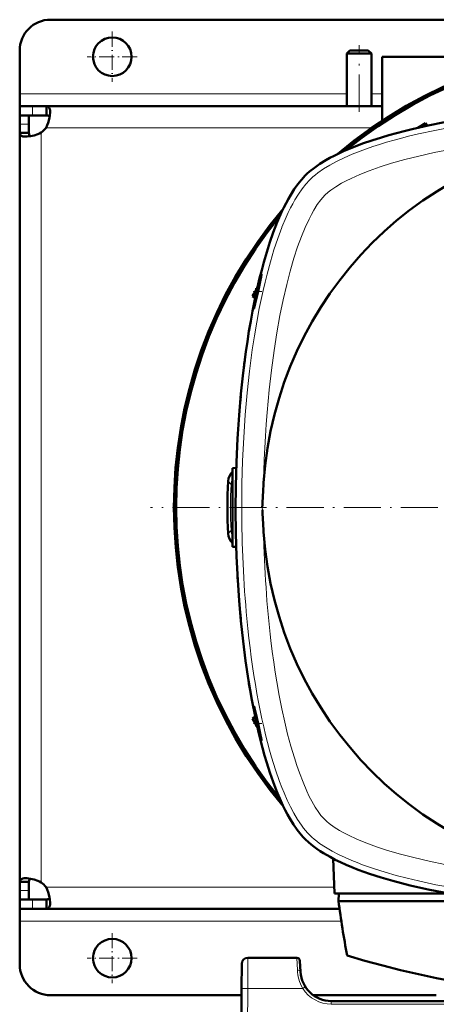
# Model space of a CAD drawing. Extents: x -1768 to 2122, y -1729 to 686.
# Tile 19 of 71: x -303 to -168, y -1405 to -1086. Entities that reach past the tile are written whole.
import ezdxf

# ---------------------------------------------------------------- set-up
doc = ezdxf.new("R2010")
doc.units = 0
doc.linetypes.add('DASHDOT', pattern=[18.5, 12, -3, 0.5, -3])

msp = doc.modelspace()

# ---------------------------------------------------------------- linework, layer by layer
at = {"color": 7, "lineweight": 50}
for p, q in [((-152.43, -1085.64), (-293.43, -1085.64)), ((-303.43, -1109.64), (-303.43, -1095.64)), ((-196.43, -1095.64), (-197.43, -1096.64)), ((-197.43, -1096.64), (-197.43, -1113.64)), ((-189.43, -1096.64), (-197.43, -1096.64)), ((-190.43, -1095.64), (-196.43, -1095.64)), ((-190.43, -1095.64), (-189.43, -1096.64)), ((-189.43, -1096.64), (-189.43, -1113.64)), ((-185.93, -1097.64), (-137.81, -1097.64)), ((-185.93, -1118.37), (-185.93, -1097.64)), ((-303.43, -1113.64), (-303.43, -1109.64)), ((-303.43, -1113.64), (-303.43, -1116.64)), ((-299.32, -1113.64), (-303.43, -1113.64)), ((-294.76, -1113.64), (-299.32, -1113.64)), ((-294.76, -1113.64), (-294.76, -1116.64)), ((-185.93, -1113.64), (-294.76, -1113.64)), ((-303.43, -1116.64), (-303.3, -1116.64)), ((-303.43, -1116.64), (-303.43, -1119.5)), ((-299.32, -1116.64), (-303.43, -1116.64)), ((-303.43, -1119.5), (-303.43, -1122.31)), ((-300.43, -1116.64), (-300.43, -1119.5)), ((-300.43, -1122.31), (-300.43, -1119.5)), ((-299.32, -1116.64), (-294.76, -1116.64)), ((-171.85, -1119.16), (-174.43, -1120.66)), ((-171.85, -1119.16), (-171.33, -1119.98)), ((-171.85, -1119.16), (-171.37, -1119.98)), ((-303.43, -1122.31), (-300.43, -1122.31)), ((-303.43, -1122.31), (-303.43, -1243.64)), ((-226.77, -1173.25), (-227.92, -1175.24)), ((-226.42, -1172.63), (-226.77, -1172.65)), ((-226.77, -1174.21), (-226.77, -1172.65)), ((-227.92, -1175.24), (-227.11, -1175.75)), ((-227.1, -1175.71), (-227.92, -1175.24)), ((-232, -1209.86), (-231.9, -1208.76)), ((-231.9, -1208.76), (-231.8, -1207.66)), ((-234.44, -1230.89), (-233.24, -1230.83)), ((-234.44, -1243.64), (-234.44, -1230.89)), ((-233.25, -1231.19), (-233.24, -1230.91)), ((-233.31, -1233.11), (-233.28, -1232.01)), ((-303.43, -1364.97), (-303.43, -1243.64)), ((-234.44, -1256.39), (-234.44, -1243.64)), ((-233.44, -1243.64), (-233.44, -1242.54)), ((-233.44, -1244.74), (-233.44, -1243.64)), ((-234.44, -1256.39), (-233.24, -1256.45)), ((-233.28, -1255.26), (-233.31, -1254.16)), ((-233.24, -1256.36), (-233.28, -1255.26)), ((-231.9, -1278.52), (-232, -1277.41)), ((-231.8, -1279.61), (-231.9, -1278.52)), ((-227.92, -1312.04), (-227.11, -1311.52)), ((-227.1, -1311.57), (-227.92, -1312.04)), ((-226.77, -1314.02), (-227.92, -1312.04)), ((-226.77, -1314.63), (-226.77, -1313.06)), ((-226.42, -1314.65), (-226.77, -1314.63)), ((-201.84, -1357.4), (-201.44, -1368.65)), ((-303.43, -1364.97), (-300.43, -1364.97)), ((-303.43, -1367.77), (-303.43, -1364.97)), ((-300.43, -1367.77), (-300.43, -1364.97)), ((-303.43, -1370.64), (-303.43, -1367.77)), ((-300.43, -1370.64), (-300.43, -1367.77)), ((-303.43, -1370.64), (-300.43, -1370.64)), ((-303.43, -1373.64), (-303.43, -1370.64)), ((-299.32, -1370.64), (-303.43, -1370.64)), ((-294.76, -1370.64), (-299.32, -1370.64)), ((-294.76, -1373.64), (-294.76, -1370.64)), ((-164.42, -1368.65), (-201.44, -1368.65)), ((-200.09, -1371.14), (-200.03, -1368.65)), ((-164.87, -1371.14), (-200.09, -1371.14)), ((-303.43, -1373.64), (-303.43, -1377.64)), ((-299.32, -1373.64), (-303.43, -1373.64)), ((-294.76, -1373.64), (-299.32, -1373.64)), ((-199.76, -1373.64), (-294.76, -1373.64)), ((-303.43, -1377.64), (-303.43, -1391.64)), ((-213.6, -1389.53), (-229.46, -1389.53)), ((-212.42, -1394.05), (-212.6, -1390.47)), ((-231.46, -1391.52), (-231.51, -1399.47)), ((-231.93, -1481.53), (-231.51, -1399.47)), ((-231.52, -1401.64), (-293.43, -1401.64)), ((-168.39, -1401.64), (-208.28, -1401.64)), ((-4.45, -1403.53), (-202.43, -1403.53))]:
    msp.add_line(p, q, dxfattribs=at)
at = {"color": 7, "linetype": 'DASHDOT', "lineweight": 18, "ltscale": 0.40625}
for p, q in [((-273.43, -1089.51), (-273.43, -1105.76)), ((-265.31, -1097.64), (-281.56, -1097.64)), ((-273.43, -1381.51), (-273.43, -1397.76)), ((-265.31, -1389.64), (-281.56, -1389.64))]:
    msp.add_line(p, q, dxfattribs=at)
at = {"color": 7, "linetype": 'DASHDOT', "lineweight": 18}
for p, q in [((-193.43, -1115.44), (-193.43, -1093.84)), ((54.1, -1243.64), (-260.99, -1243.64))]:
    msp.add_line(p, q, dxfattribs=at)
at = {"color": 7, "lineweight": 18}
for p, q in [((-197.43, -1109.64), (-303.43, -1109.64)), ((-185.93, -1109.64), (-189.43, -1109.64)), ((-299.32, -1113.64), (-299.32, -1116.64)), ((-303.43, -1119.5), (-300.43, -1119.5)), ((-296.43, -1122.17), (-296.43, -1243.64)), ((-189.28, -1120.64), (-294.9, -1120.64)), ((-225.14, -1168.42), (-225.14, -1168.91)), ((-235.82, -1235.16), (-234.9, -1236.18)), ((-234.44, -1236.21), (-234.9, -1236.18)), ((-296.43, -1365.1), (-296.43, -1243.64)), ((-231.45, -1243.7), (-231.45, -1243.58)), ((-224.78, -1244.43), (-224.81, -1243.64)), ((-235.82, -1252.11), (-234.9, -1251.1)), ((-234.44, -1251.07), (-234.9, -1251.1)), ((-225.14, -1318.86), (-225.14, -1318.36)), ((-303.43, -1367.77), (-300.43, -1367.77)), ((-201.51, -1366.64), (-294.9, -1366.64)), ((-299.32, -1373.64), (-299.32, -1370.64)), ((-199.18, -1377.64), (-303.43, -1377.64)), ((-229.46, -1389.53), (-229.51, -1399.47)), ((-213.6, -1389.53), (-213.41, -1393.5)), ((-229.51, -1399.47), (-229.93, -1481.53)), ((-211.68, -1399.47), (-229.51, -1399.47)), ((-211.09, -1399.09), (-211.68, -1399.47)), ((-210.84, -1398.94), (-211.09, -1399.09)), ((-202.43, -1404.52), (-202.43, -1403.53)), ((-4.45, -1404.52), (-202.43, -1404.52))]:
    msp.add_line(p, q, dxfattribs=at)
at = {"color": 7, "linetype": 'DASHDOT', "lineweight": 18, "ltscale": 0.071316}
msp.add_line((-224.9, -1173.64), (-227.75, -1173.64), dxfattribs=at)
at = {"color": 7, "linetype": 'DASHDOT', "lineweight": 18, "ltscale": 0.036095}
msp.add_line((-234.56, -1243.64), (-233.12, -1243.64), dxfattribs=at)
at = {"color": 7, "linetype": 'DASHDOT', "lineweight": 18, "ltscale": 0.071328}
msp.add_line((-224.9, -1313.64), (-227.75, -1313.64), dxfattribs=at)
at = {"color": 7, "lineweight": 50}
for points in [[(-293.56, -1115.6), (-293.63, -1116.66), (-293.85, -1117.83), (-294.21, -1119.04), (-294.52, -1119.85), (-294.9, -1120.64)], [(-294.76, -1113.64), (-294.37, -1113.69), (-294.06, -1113.87), (-293.83, -1114.17), (-293.66, -1114.59), (-293.58, -1115.06), (-293.56, -1115.6)], [(-294.76, -1116.64), (-294.3, -1116.69), (-293.94, -1116.84), (-293.7, -1117.11)], [(-210.92, -1136.16), (-210.24, -1135.5), (-209.51, -1134.86), (-207.91, -1133.59), (-206.14, -1132.37), (-204.22, -1131.19), (-202.9, -1130.44), (-201.53, -1129.72), (-200.01, -1128.98), (-198.44, -1128.25), (-195.25, -1126.9), (-192.34, -1125.79), (-189.31, -1124.74), (-186.18, -1123.75), (-183.77, -1123.03), (-181.31, -1122.35), (-178.81, -1121.7), (-176.27, -1121.08), (-171.07, -1119.92), (-165.75, -1118.87)], [(-301.48, -1123.52), (-301.95, -1123.5), (-302.38, -1123.43), (-302.65, -1123.36), (-302.88, -1123.26), (-303.11, -1123.11), (-303.27, -1122.92), (-303.4, -1122.64), (-303.43, -1122.31)], [(-296.43, -1122.17), (-297.01, -1122.46), (-297.6, -1122.71), (-298.79, -1123.1), (-299.97, -1123.37), (-301.07, -1123.5), (-301.48, -1123.52)], [(-299.96, -1123.37), (-300.23, -1123.13), (-300.39, -1122.78), (-300.43, -1122.31)], [(-210.92, -1351.12), (-211.58, -1350.43), (-212.23, -1349.7), (-213.49, -1348.1), (-214.71, -1346.34), (-215.89, -1344.42), (-216.64, -1343.1), (-217.36, -1341.72), (-218.11, -1340.21), (-218.83, -1338.64), (-220.18, -1335.45), (-221.29, -1332.53), (-222.34, -1329.5), (-223.34, -1326.37), (-224.05, -1323.96), (-224.73, -1321.51), (-225.38, -1319), (-226, -1316.46), (-227.16, -1311.27), (-228.21, -1305.94), (-228.76, -1302.85), (-229.28, -1299.72), (-230.22, -1293.37), (-231.04, -1286.93), (-231.73, -1280.4), (-232.3, -1273.82), (-232.75, -1267.18), (-233.13, -1259.57), (-233.36, -1251.93), (-233.44, -1244.28), (-233.38, -1236.62), (-233.18, -1228.98), (-232.83, -1221.36), (-232.32, -1213.8), (-231.73, -1206.87), (-231, -1200.02), (-230.13, -1193.26), (-229.64, -1189.86), (-229.11, -1186.5), (-228.56, -1183.27), (-227.97, -1180.08), (-226.87, -1174.65), (-225.65, -1169.35), (-224.99, -1166.76), (-224.3, -1164.22), (-223.33, -1160.9), (-222.31, -1157.68), (-221.22, -1154.56), (-219.93, -1151.21), (-218.56, -1148.04), (-217.84, -1146.51), (-217.09, -1145.04), (-216.35, -1143.66), (-215.59, -1142.34), (-214.47, -1140.58), (-213.33, -1138.95), (-212.14, -1137.47), (-210.92, -1136.16)], [(-226.47, -1173.64), (-225.85, -1170.98), (-225.31, -1168.99), (-225.14, -1168.42)], [(-225.14, -1168.91), (-225.46, -1170.42), (-226.18, -1173.64)], [(-225.14, -1168.42), (-225.05, -1168.19), (-225.04, -1168.17), (-225.03, -1168.17), (-225.03, -1168.17), (-225.03, -1168.17)], [(-225.03, -1168.17), (-225.03, -1168.17), (-225.02, -1168.18), (-225.02, -1168.26), (-225.14, -1168.91)], [(-227.48, -1179.2), (-227.49, -1179.2), (-227.49, -1179.2), (-227.49, -1179.2), (-227.49, -1179.18), (-227.5, -1179.14), (-227.43, -1178.61), (-227.01, -1176.21), (-226.47, -1173.64)], [(-226.18, -1173.64), (-227.06, -1177.6), (-227.39, -1178.96), (-227.46, -1179.18), (-227.48, -1179.2), (-227.48, -1179.2), (-227.48, -1179.2)], [(-227.49, -1308.07), (-227.49, -1308.07), (-227.49, -1308.07), (-227.49, -1308.08), (-227.49, -1308.09), (-227.5, -1308.14), (-227.43, -1308.68), (-227.15, -1310.37), (-226.47, -1313.64)], [(-226.18, -1313.64), (-226.9, -1310.38), (-227.3, -1308.68), (-227.45, -1308.14), (-227.48, -1308.08), (-227.48, -1308.07), (-227.49, -1308.07)], [(-226.47, -1313.64), (-225.7, -1316.86), (-225.37, -1318.07), (-225.14, -1318.86)], [(-225.14, -1318.36), (-225.47, -1316.84), (-226.18, -1313.64)], [(-225.03, -1319.11), (-225.03, -1319.11), (-225.02, -1319.1), (-225.02, -1319.07), (-225.05, -1318.84), (-225.14, -1318.36)], [(-225.14, -1318.86), (-225.05, -1319.09), (-225.04, -1319.1), (-225.03, -1319.11), (-225.03, -1319.11), (-225.03, -1319.11)], [(-195.82, -1360.14), (-197.61, -1359.39), (-199.43, -1358.58), (-201.13, -1357.75), (-202.84, -1356.87), (-205.01, -1355.62), (-206.08, -1354.95), (-207.12, -1354.25), (-208.46, -1353.27), (-209.73, -1352.23), (-210.92, -1351.12)], [(-171.01, -1367.37), (-173.91, -1366.74), (-176.82, -1366.06), (-179.65, -1365.36), (-182.47, -1364.61), (-186.27, -1363.5), (-190.02, -1362.3), (-193.7, -1360.98), (-195.82, -1360.14)], [(-301.48, -1363.76), (-301.95, -1363.78), (-302.38, -1363.84), (-302.65, -1363.92), (-302.88, -1364.02), (-303.11, -1364.17), (-303.27, -1364.35), (-303.4, -1364.63), (-303.43, -1364.97)], [(-296.43, -1365.1), (-297.01, -1364.82), (-297.6, -1364.57), (-298.79, -1364.17), (-299.97, -1363.9), (-301.07, -1363.77), (-301.48, -1363.76)], [(-299.96, -1363.91), (-300.23, -1364.14), (-300.39, -1364.5), (-300.43, -1364.97)], [(-293.56, -1371.68), (-293.63, -1370.62), (-293.85, -1369.45), (-294.21, -1368.24), (-294.52, -1367.43), (-294.9, -1366.64)], [(-103.44, -1373.64), (-111.43, -1373.56), (-115.44, -1373.46), (-119.44, -1373.32), (-123.36, -1373.15), (-127.25, -1372.93), (-133.12, -1372.54), (-138.94, -1372.05), (-144.7, -1371.47), (-150.4, -1370.79), (-155.68, -1370.07), (-160.88, -1369.26), (-166, -1368.36), (-171.01, -1367.37)], [(-294.76, -1370.64), (-294.3, -1370.59), (-293.94, -1370.43), (-293.7, -1370.17)], [(-294.76, -1373.64), (-294.37, -1373.58), (-294.06, -1373.41), (-293.83, -1373.11), (-293.66, -1372.68), (-293.58, -1372.22), (-293.56, -1371.68)]]:
    msp.add_lwpolyline(points, dxfattribs=at)
at = {"color": 7, "lineweight": 18}
for points in [[(-163.5, -1120.49), (-168.9, -1121.51), (-174.21, -1122.65), (-176.93, -1123.29), (-179.63, -1123.97), (-182.08, -1124.63), (-184.5, -1125.32), (-186.78, -1126.02), (-189.02, -1126.75), (-191.04, -1127.45), (-193.03, -1128.18), (-195.72, -1129.25), (-198.31, -1130.38), (-200.77, -1131.58), (-202.91, -1132.73), (-204.91, -1133.94), (-206.75, -1135.21), (-207.6, -1135.87), (-208.4, -1136.53), (-209.51, -1137.57)], [(-163.87, -1127.67), (-169.04, -1128.68), (-174.11, -1129.81), (-178.57, -1130.93), (-182.91, -1132.15), (-186.62, -1133.33), (-190.19, -1134.59), (-193.19, -1135.77), (-196.02, -1137.03), (-197.6, -1137.81), (-199.09, -1138.61), (-200.97, -1139.73), (-202.61, -1140.86), (-203.49, -1141.54), (-204.56, -1142.52)], [(-209.51, -1137.57), (-210.73, -1138.89), (-211.92, -1140.41), (-213.09, -1142.11), (-214.24, -1143.97), (-214.95, -1145.25), (-215.65, -1146.59), (-216.38, -1148.09), (-217.1, -1149.65), (-218.42, -1152.8), (-218.48, -1152.95)], [(-204.56, -1142.52), (-205.2, -1143.19), (-205.86, -1144), (-206.97, -1145.53), (-208.08, -1147.31), (-208.87, -1148.71), (-209.63, -1150.21), (-210.89, -1152.93), (-212.09, -1155.83), (-213.35, -1159.27), (-214.53, -1162.85), (-215.76, -1167.06), (-216.89, -1171.4), (-218.04, -1176.36), (-219.07, -1181.42), (-220.09, -1187.09), (-220.99, -1192.84), (-221.84, -1199.14), (-222.56, -1205.49), (-222.91, -1209.17), (-223.23, -1212.85), (-223.52, -1216.68), (-223.77, -1220.52), (-224.14, -1228.09), (-224.37, -1235.69)], [(-218.48, -1152.95), (-219.79, -1156.49), (-221.03, -1160.2), (-222.19, -1164.06), (-223.26, -1168.06), (-223.92, -1170.68), (-224.54, -1173.35), (-225.17, -1176.26), (-225.77, -1179.21), (-226.6, -1183.61), (-227.35, -1188.09), (-228.03, -1192.62), (-228.5, -1196.06), (-228.93, -1199.52), (-229.69, -1206.51), (-230.31, -1213.59), (-230.81, -1221.03), (-231.16, -1228.52), (-231.38, -1236.04), (-231.45, -1243.58)], [(-222, -1286.76), (-221.57, -1290.26), (-221.09, -1293.74), (-220.61, -1296.97), (-220.1, -1300.17), (-219.32, -1304.56), (-218.47, -1308.88), (-217.54, -1313.15), (-216.58, -1317.12), (-215.54, -1321.01), (-214.41, -1324.8), (-213.62, -1327.23), (-212.79, -1329.6), (-211.6, -1332.68), (-210.34, -1335.59), (-209.56, -1337.23), (-208.75, -1338.77), (-207.62, -1340.73), (-206.47, -1342.47), (-205.78, -1343.39), (-205.11, -1344.18), (-204.56, -1344.76)], [(-221.79, -1324.59), (-220.53, -1328.62), (-219.19, -1332.47), (-218.48, -1334.33), (-217.75, -1336.12), (-216.74, -1338.42), (-215.69, -1340.61), (-214.6, -1342.66), (-213.38, -1344.72), (-212.12, -1346.6), (-211.45, -1347.5), (-210.77, -1348.33), (-210.14, -1349.05), (-209.51, -1349.71)], [(-204.56, -1344.76), (-203.89, -1345.39), (-203.08, -1346.06), (-201.55, -1347.16), (-199.77, -1348.27), (-198.37, -1349.06), (-196.87, -1349.83), (-194.15, -1351.09), (-191.25, -1352.28), (-187.81, -1353.55), (-184.23, -1354.72), (-180.02, -1355.95), (-175.68, -1357.08), (-170.72, -1358.23), (-165.66, -1359.27)], [(-209.51, -1349.71), (-208.78, -1350.4), (-207.99, -1351.09), (-207.13, -1351.78), (-206.21, -1352.45), (-204.26, -1353.74), (-202.15, -1354.97), (-200.11, -1356.03), (-197.98, -1357.05), (-195.76, -1358.01), (-194.05, -1358.7), (-192.3, -1359.37), (-188.7, -1360.64), (-184.99, -1361.81), (-181.44, -1362.82), (-177.81, -1363.77), (-174.13, -1364.64), (-171.33, -1365.26), (-168.51, -1365.84), (-162.79, -1366.91)], [(-231.51, -1399.47), (-231.5, -1399.47), (-231.48, -1399.47), (-229.51, -1399.47)]]:
    msp.add_lwpolyline(points, dxfattribs=at)
at = {"color": 7, "lineweight": 50}
for centre in [(-273.43, -1097.64), (-273.43, -1389.64)]:
    msp.add_circle(centre, 6.25, dxfattribs=at)
for centre, radius, start, end in [((-293.43, -1095.64), 10, 90, 180), ((-103.43, -1243.65), 150, 49.769, 130.2199), ((-103.44, -1243.64), 149.8, 50.0535, 129.9465), ((-103.44, -1243.64), 149.27, 50.8074, 129.1926), ((-300.56, -1116.52), 7, 306.0861, 323.9183), ((-103.44, -1243.64), 121.19, 93.7607, 176.2397), ((-128.7, -1322.12), 206.59, 102.1245, 102.7493), ((-103.43, -1243.65), 150, 139.7802, 220.231), ((-103.44, -1243.64), 149.8, 140.0535, 219.9465), ((-103.44, -1243.64), 149.27, 140.8074, 219.1926), ((30.05, -1229.03), 262.63, 170.2196, 170.7063), ((78.57, -1236.16), 311.67, 172.6042, 173.0119), ((147.84, -1242.7), 381.26, 176.479, 176.8102), ((165.92, -1243.52), 399.36, 178.1909, 178.5067), ((-230.84, -1235.48), 5, 136.1815, 176.3442), ((-103.44, -1243.64), 132.65, 176.3371, 183.6629), ((167.65, -1261.46), 392.86, 176.2385, 177.3999), ((155.03, -1226.48), 380.23, 182.7063, 183.1863), ((168.55, -1225.76), 393.76, 183.1811, 183.7608), ((-230.84, -1251.79), 5, 183.6559, 223.8185), ((-103.44, -1243.64), 121.19, 183.7606, 266.2397), ((165.92, -1243.76), 399.36, 181.4933, 181.8091), ((147.54, -1244.59), 380.96, 183.234, 183.5211), ((30.07, -1258.25), 262.64, 189.2932, 189.7798), ((-300.56, -1370.76), 7, 36.0817, 53.9139), ((122.19, -1329.24), 325, 187.4074, 190.5583), ((-229.46, -1391.53), 2, 90, 179.7), ((-213.6, -1390.53), 1, 3, 90), ((-103.44, -1077.64), 325, 253.2139, 286.7861), ((-293.43, -1391.64), 10, 180, 270), ((-202.43, -1393.53), 10, 183, 270), ((-202.43, -1393.53), 10, 183.9422, 198.8098), ((-202.41, -1393.52), 10.02, 194.756, 198.7969)]:
    msp.add_arc(centre, radius, start, end, dxfattribs=at)
at = {"color": 7, "lineweight": 18}
for centre, radius, start, end in [((-229.91, -1236.46), 5, 154.9691, 176.7333), ((-103.44, -1243.64), 131.67, 176.7526, 183.2474), ((-229.91, -1250.81), 5, 183.2666, 205.0274), ((-199.86, -1392.85), 13.58, 182.7354, 195.3114), ((-200.43, -1392.99), 12.98, 195.3711, 209.9371), ((-202.43, -1393.52), 11, 212.7709, 269.9923)]:
    msp.add_arc(centre, radius, start, end, dxfattribs=at)
for centre, major_axis, ratio, start_param, end_param in [((-201.2, -1243.72), (0.02, -110.47), 0.273831, 4.712168, 5.043294), ((-188.2, -1236.75), (-2.23, -121.11), 0.298785, 4.840661, 5.14346), ((-201.48, -1244.16), (0.14, -109.81), 0.272857, 5.040764, 5.533909), ((-213.41, -1394.1), (0.999, 0.052), 0.602126, 0.000227, 1.539305)]:
    msp.add_ellipse(centre, major_axis=major_axis, ratio=ratio, start_param=start_param, end_param=end_param, dxfattribs=at)

doc.saveas('drawing.dxf')
